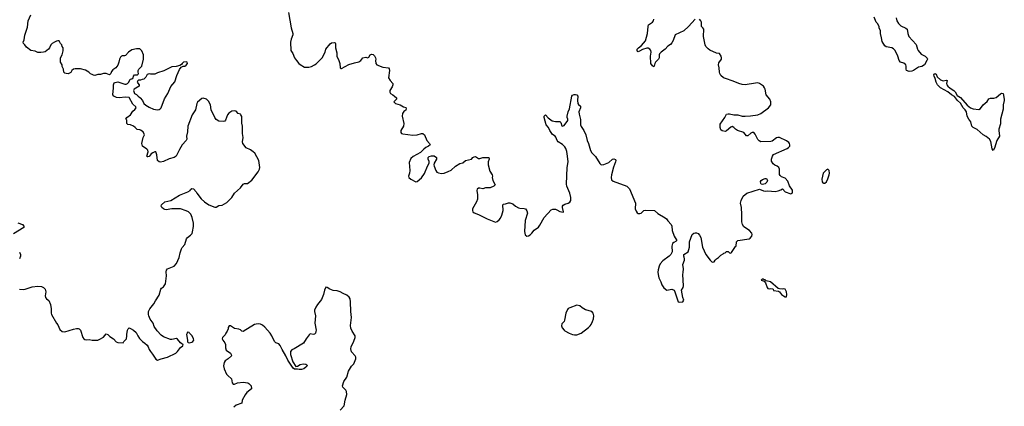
# Model space of a CAD drawing. Header units: inches. Extents: x 2220522 to 2384314, y 721474 to 893490.
# Tile 240 of 256: x 2348315 to 2362125, y 814183 to 819604. Entities that reach past the tile are written whole.
import ezdxf

# ---------------------------------------------------------------- set-up
doc = ezdxf.new("R2010")
doc.units = ezdxf.units.IN
doc.header["$MEASUREMENT"] = 0
for name, color, linetype in [('C3841', 7, 'Continuous'), ('C3851', 7, 'Continuous'), ('C3861', 7, 'Continuous')]:
    doc.layers.add(name, color=color, linetype=linetype)

msp = doc.modelspace()

# ---------------------------------------------------------------- linework, layer by layer
at = {"layer": 'C3841', "color": 5, "elevation": 120}
for points in [[(2350000, 819193), (2349995, 819195), (2349955, 819195), (2349890, 819179), (2349842, 819150), (2349798, 819102), (2349784, 819096), (2349750, 819095), (2349742, 819090), (2349730, 819078), (2349716, 819050), (2349707, 819010), (2349690, 818968), (2349662, 818930), (2349620, 818900), (2349604, 818876), (2349594, 818850), (2349574, 818830), (2349528, 818848), (2349490, 818849), (2349450, 818835), (2349410, 818835), (2349370, 818822), (2349350, 818824), (2349330, 818834), (2349310, 818845), (2349284, 818870), (2349237, 818897), (2349170, 818914), (2349094, 818914), (2349070, 818909), (2349048, 818892), (2349030, 818862), (2348996, 818844), (2348967, 818847), (2348950, 818855), (2348935, 818870), (2348929, 818910), (2348909, 818949), (2348909, 818969), (2348889, 819010), (2348889, 819070), (2348909, 819110), (2348927, 819167), (2348927, 819207), (2348910, 819226), (2348906, 819250), (2348886, 819270), (2348867, 819307), (2348850, 819308), (2348830, 819302), (2348802, 819290), (2348770, 819269), (2348751, 819249), (2348734, 819210), (2348719, 819190), (2348670, 819155), (2348650, 819149), (2348610, 819142), (2348570, 819143), (2348530, 819163), (2348470, 819174), (2348410, 819218), (2348389, 819249), (2348369, 819270), (2348364, 819290), (2348377, 819323), (2348389, 819389), (2348423, 819497), (2348436, 819590), (2348470, 819670)], [(2350000, 818058), (2349963, 818063), (2349934, 818094), (2349910, 818110), (2349870, 818129), (2349833, 818133), (2349817, 818150), (2349817, 818197), (2349806, 818210), (2349818, 818230), (2349871, 818269), (2349900, 818320), (2349930, 818345), (2349947, 818370), (2349942, 818382), (2349901, 818421), (2349852, 818512), (2349797, 818517), (2349710, 818510), (2349674, 818514), (2349634, 818530), (2349621, 818550), (2349633, 818650), (2349633, 818690), (2349642, 818718), (2349656, 818724), (2349690, 818731), (2349790, 818699), (2349810, 818701), (2349828, 818710), (2349848, 818730), (2349866, 818770), (2349890, 818774), (2349906, 818790), (2349909, 818811), (2349926, 818830), (2349968, 818832), (2349978, 818842), (2349982, 818850), (2349975, 818870), (2349975, 818890), (2349988, 818910), (2350000, 818922)], [(2350000, 818757), (2349984, 818756), (2349970, 818746), (2349965, 818730), (2349970, 818714), (2349992, 818692), (2349991, 818670), (2349922, 818630), (2349912, 818610), (2349925, 818570), (2349955, 818555), (2349975, 818530), (2350000, 818515)], [(2348290, 816757), (2348355, 816730), (2348375, 816710), (2348375, 816690), (2348230, 816601)], [(2348310, 816346), (2348325, 816310), (2348326, 816290), (2348311, 816249)], [(2348310, 815825), (2348370, 815821), (2348390, 815824), (2348490, 815858), (2348569, 815869), (2348622, 815862), (2348650, 815850), (2348670, 815827), (2348682, 815790), (2348674, 815730), (2348677, 815710), (2348692, 815692), (2348726, 815666), (2348749, 815609), (2348757, 815550), (2348756, 815490), (2348762, 815470), (2348830, 815350), (2348850, 815325), (2348880, 815260), (2348910, 815231), (2348950, 815226), (2349070, 815265), (2349110, 815274), (2349133, 815273), (2349148, 815268), (2349166, 815250), (2349202, 815150), (2349214, 815130), (2349230, 815118), (2349250, 815113), (2349290, 815121), (2349330, 815111), (2349410, 815111), (2349438, 815122), (2349490, 815151), (2349530, 815198), (2349550, 815192), (2349581, 815161), (2349631, 815130), (2349670, 815085), (2349690, 815078), (2349768, 815072), (2349775, 815090), (2349813, 815130), (2349818, 815170), (2349816, 815190), (2349826, 815250), (2349835, 815270), (2349850, 815281), (2349870, 815275), (2349911, 815250), (2349950, 815218), (2349971, 815170), (2349994, 815134), (2350000, 815129)]]:
    msp.add_lwpolyline(points, dxfattribs=at)
at = {"layer": 'C3851', "color": 5, "elevation": 120}
for points in [[(2352083, 819703), (2352125, 819490), (2352148, 819410), (2352148, 819390), (2352122, 819330), (2352112, 819288), (2352119, 819170), (2352148, 819128), (2352170, 819070), (2352196, 819030), (2352230, 818990), (2352250, 818974), (2352310, 818940), (2352370, 818938), (2352410, 818947), (2352450, 818969), (2352473, 818987), (2352556, 819070), (2352598, 819150), (2352609, 819190), (2352670, 819267), (2352690, 819279), (2352725, 819285), (2352739, 819279), (2352745, 819270), (2352745, 819210), (2352763, 819137), (2352762, 819090), (2352793, 819033), (2352805, 818990), (2352811, 818931), (2352821, 818921), (2352830, 818919), (2352930, 818977), (2353010, 819000), (2353070, 819011), (2353099, 819030), (2353130, 819071), (2353170, 819076), (2353192, 819068), (2353210, 819078), (2353229, 819111), (2353250, 819119), (2353274, 819114), (2353290, 819098), (2353304, 819070), (2353311, 819050), (2353307, 819030), (2353311, 818990), (2353325, 818970), (2353410, 818939), (2353487, 818927), (2353497, 818917), (2353500, 818890), (2353490, 818790), (2353510, 818751), (2353551, 818709), (2353551, 818690), (2353539, 818661), (2353508, 818610), (2353508, 818588), (2353518, 818570), (2353550, 818551), (2353571, 818531), (2353602, 818510), (2353598, 818490), (2353565, 818450), (2353566, 818446), (2353587, 818427), (2353651, 818411), (2353700, 818380), (2353730, 818372), (2353736, 818356), (2353730, 818335), (2353702, 818318), (2353686, 818290), (2353681, 818250), (2353702, 818150), (2353697, 818110), (2353663, 818050), (2353659, 818030), (2353663, 818023), (2353671, 818010), (2353690, 818001), (2353830, 817984), (2353890, 817990), (2353950, 818007), (2353970, 818007), (2353991, 817990), (2354027, 817910), (2354061, 817870), (2354071, 817850), (2354051, 817830), (2354011, 817810), (2353984, 817790), (2353939, 817741), (2353835, 817685), (2353803, 817657), (2353778, 817602), (2353785, 817490), (2353782, 817450), (2353768, 817410), (2353775, 817390), (2353801, 817370), (2353870, 817331), (2353890, 817337), (2353950, 817388), (2353991, 817449), (2354034, 817550), (2354058, 817590), (2354057, 817617), (2354045, 817650), (2354043, 817670), (2354056, 817684), (2354090, 817697), (2354130, 817693), (2354159, 817670), (2354163, 817650), (2354128, 817592), (2354126, 817570), (2354128, 817548), (2354150, 817490), (2354168, 817468), (2354190, 817455), (2354230, 817446), (2354270, 817452), (2354323, 817477), (2354368, 817492), (2354430, 817552), (2354490, 817586), (2354530, 817599), (2354570, 817628), (2354650, 817650), (2354670, 817671), (2354690, 817683), (2354710, 817686), (2354750, 817658), (2354770, 817659), (2354810, 817670), (2354894, 817670), (2354902, 817650), (2354887, 817613), (2354888, 817570), (2354910, 817482), (2354941, 817430), (2354946, 817410), (2354941, 817390), (2354951, 817350), (2354983, 817290), (2354966, 817270), (2354913, 817247), (2354850, 817244), (2354810, 817230), (2354770, 817240), (2354750, 817240), (2354732, 817228), (2354727, 817210), (2354734, 817150), (2354735, 817085), (2354724, 817050), (2354666, 816950), (2354664, 816930), (2354670, 816910), (2354690, 816895), (2354750, 816872), (2354870, 816813), (2354990, 816767), (2355010, 816772), (2355041, 816799), (2355059, 816821), (2355079, 816861), (2355096, 816930), (2355090, 817010), (2355103, 817017), (2355130, 817022), (2355170, 817037), (2355190, 817038), (2355230, 817023), (2355270, 816988), (2355310, 816967), (2355330, 816961), (2355390, 816957), (2355410, 816951), (2355430, 816925), (2355436, 816890), (2355404, 816790), (2355395, 816635), (2355406, 816586), (2355430, 816567), (2355450, 816571), (2355474, 816586), (2355499, 816610), (2355530, 816651), (2355590, 816697), (2355610, 816723), (2355672, 816830), (2355770, 816936), (2355794, 816946), (2355830, 816948), (2355850, 816940), (2355890, 816915), (2355937, 816903), (2355942, 816910), (2355929, 816970), (2355929, 816990), (2355936, 817004), (2355962, 817018), (2356010, 817031), (2356030, 817047), (2356045, 817070), (2356046, 817110), (2356031, 817170), (2355989, 817270), (2355983, 817297), (2355993, 817530), (2356006, 817610), (2356000, 817690), (2355990, 817755), (2355976, 817796), (2355961, 817821), (2355930, 817853), (2355869, 817890), (2355852, 817912), (2355836, 817956), (2355824, 817970), (2355790, 817995), (2355770, 818020), (2355750, 818050), (2355731, 818091), (2355701, 818130), (2355670, 818230), (2355673, 818250), (2355690, 818271), (2355727, 818227), (2355784, 818184), (2355830, 818175), (2355890, 818176), (2355903, 818163), (2355917, 818117), (2355930, 818111), (2355950, 818122), (2356003, 818190), (2356003, 818210), (2355993, 818230), (2355993, 818250), (2356007, 818310), (2356028, 818352), (2356058, 818530), (2356070, 818544), (2356090, 818554), (2356110, 818555), (2356130, 818550), (2356142, 818530), (2356138, 818470), (2356145, 818430), (2356154, 818414), (2356182, 818390), (2356180, 818370), (2356159, 818310), (2356161, 818281), (2356183, 818203), (2356182, 818130), (2356190, 818104), (2356226, 818050), (2356254, 817990), (2356274, 817910), (2356293, 817870), (2356322, 817770), (2356339, 817739), (2356390, 817687), (2356450, 817587), (2356470, 817568), (2356510, 817573), (2356578, 817602), (2356630, 817647), (2356650, 817651), (2356670, 817645), (2356677, 817630), (2356673, 817610), (2356643, 817537), (2356615, 817430), (2356610, 817390), (2356618, 817358), (2356638, 817338), (2356830, 817268), (2356850, 817253), (2356870, 817230), (2356953, 817033), (2356950, 816950), (2356960, 816920), (2356977, 816897), (2356990, 816887), (2357015, 816885), (2357030, 816890), (2357070, 816927), (2357090, 816934), (2357221, 816930), (2357267, 816887), (2357370, 816826), (2357388, 816810), (2357404, 816784), (2357453, 816730), (2357460, 816710), (2357465, 816650), (2357493, 816570), (2357531, 816510), (2357523, 816497), (2357490, 816481), (2357470, 816464), (2357462, 816430), (2357468, 816350), (2357450, 816313), (2357426, 816290), (2357337, 816223), (2357299, 816181), (2357283, 816150), (2357270, 816095), (2357266, 816066), (2357269, 816030), (2357282, 815982), (2357309, 815930), (2357324, 815884), (2357350, 815844), (2357390, 815811), (2357464, 815824), (2357493, 815813), (2357506, 815790), (2357552, 815650), (2357570, 815641), (2357618, 815650), (2357628, 815670), (2357615, 815710), (2357599, 815810), (2357621, 815850), (2357627, 815873), (2357614, 816030), (2357621, 816059), (2357625, 816110), (2357617, 816170), (2357638, 816230), (2357639, 816250), (2357636, 816276), (2357629, 816290), (2357629, 816310), (2357690, 816351), (2357710, 816414), (2357709, 816490), (2357745, 816590), (2357769, 816610), (2357790, 816615), (2357810, 816613), (2357830, 816605), (2357850, 816584), (2357869, 816549), (2357890, 816412), (2357938, 816310), (2357998, 816230), (2358030, 816205), (2358058, 816210), (2358070, 816232), (2358090, 816252), (2358118, 816270), (2358150, 816302), (2358180, 816320), (2358190, 816332), (2358210, 816334), (2358228, 816352), (2358250, 816352), (2358273, 816333), (2358290, 816332), (2358300, 816340), (2358356, 816424), (2358366, 816430), (2358368, 816490), (2358386, 816510), (2358549, 816531), (2358560, 816540), (2358583, 816570), (2358589, 816590), (2358586, 816610), (2358553, 816650), (2358470, 816699), (2358453, 816730), (2358446, 816770), (2358445, 816870), (2358437, 816970), (2358425, 817030), (2358434, 817070), (2358464, 817130), (2358513, 817170), (2358690, 817227), (2358750, 817204), (2358770, 817201), (2358810, 817205), (2358910, 817196), (2358955, 817205), (2358990, 817218), (2359012, 817232), (2359052, 817190), (2359130, 817163), (2359149, 817171), (2359154, 817186), (2359153, 817213), (2359112, 817272), (2359090, 817339), (2359050, 817382), (2359000, 817400), (2358980, 817420), (2358974, 817434), (2358971, 817510), (2358963, 817530), (2358939, 817550), (2358905, 817565), (2358881, 817581), (2358862, 817622), (2358858, 817650), (2358873, 817690), (2358890, 817715), (2359081, 817799), (2359099, 817810), (2359116, 817830), (2359118, 817850), (2359112, 817870), (2359103, 817883), (2359070, 817907), (2358970, 817950), (2358950, 817954), (2358930, 817945), (2358870, 817900), (2358850, 817895), (2358710, 817893), (2358686, 817906), (2358666, 817926), (2358630, 817999), (2358610, 818020), (2358590, 818021), (2358570, 818012), (2358530, 817973), (2358510, 817974), (2358470, 818023), (2358381, 818050), (2358353, 818070), (2358330, 818094), (2358310, 818104), (2358290, 818097), (2358230, 818044), (2358210, 818034), (2358170, 818046), (2358150, 818061), (2358138, 818090), (2358141, 818139), (2358204, 818230), (2358222, 818270), (2358230, 818278), (2358250, 818286), (2358270, 818286), (2358330, 818270), (2358390, 818269), (2358447, 818253), (2358490, 818250), (2358565, 818255), (2358670, 818270), (2358710, 818289), (2358817, 818370), (2358849, 818410), (2358849, 818450), (2358835, 818490), (2358787, 818550), (2358772, 818630), (2358764, 818650), (2358749, 818670), (2358690, 818709), (2358670, 818717), (2358636, 818716), (2358490, 818692), (2358450, 818695), (2358402, 818710), (2358323, 818743), (2358217, 818777), (2358189, 818790), (2358150, 818822), (2358134, 818850), (2358129, 818870), (2358126, 818930), (2358117, 818970), (2358122, 818998), (2358157, 819050), (2358159, 819070), (2358154, 819090), (2358129, 819129), (2358090, 819136), (2357997, 819177), (2357970, 819196), (2357941, 819230), (2357930, 819250), (2357904, 819370), (2357909, 819470), (2357898, 819490), (2357877, 819510), (2357878, 819570), (2357870, 819590), (2357850, 819612)], [(2357787, 819613), (2357697, 819510), (2357630, 819446), (2357511, 819390), (2357482, 819310), (2357462, 819278), (2357442, 819258), (2357406, 819234), (2357370, 819190), (2357314, 819150), (2357290, 819124), (2357283, 819110), (2357284, 819070), (2357273, 819050), (2357235, 819010), (2357225, 818990), (2357216, 818950), (2357210, 818944), (2357190, 818957), (2357168, 818990), (2357165, 819090), (2357172, 819150), (2357168, 819170), (2357152, 819192), (2357130, 819203), (2357110, 819204), (2357050, 819187), (2357010, 819161), (2356990, 819154), (2356980, 819160), (2356974, 819170), (2356977, 819190), (2356994, 819210), (2357038, 819242), (2357092, 819308), (2357120, 819410), (2357130, 819510), (2357137, 819530), (2357150, 819543), (2357190, 819567), (2357205, 819590), (2357210, 819610)], [(2350000, 818922), (2350029, 818951), (2350053, 819050), (2350052, 819112), (2350029, 819169), (2350010, 819188), (2350000, 819193)], [(2350000, 818515), (2350007, 818510), (2350036, 818470), (2350054, 818430), (2350085, 818405), (2350130, 818378), (2350190, 818350), (2350250, 818339), (2350270, 818344), (2350287, 818353), (2350299, 818370), (2350346, 818494), (2350393, 818567), (2350435, 818665), (2350490, 818731), (2350517, 818823), (2350557, 818903), (2350580, 818940), (2350608, 818952), (2350630, 818952), (2350650, 818965), (2350668, 818990), (2350666, 819010), (2350654, 819014), (2350614, 819010), (2350592, 818990), (2350585, 818975), (2350560, 818960), (2350511, 818949), (2350450, 818945), (2350335, 818885), (2350250, 818859), (2350210, 818842), (2350150, 818838), (2350130, 818846), (2350105, 818835), (2350084, 818796), (2350054, 818770), (2350033, 818767), (2350010, 818758), (2350000, 818757)], [(2350000, 815129), (2350039, 815090), (2350071, 815070), (2350102, 815042), (2350117, 815017), (2350130, 814978), (2350148, 814950), (2350176, 814916), (2350225, 814845), (2350250, 814831), (2350298, 814850), (2350390, 814873), (2350504, 814930), (2350530, 814950), (2350570, 815007), (2350602, 815030), (2350608, 815050), (2350590, 815057), (2350570, 815075), (2350530, 815124), (2350513, 815133), (2350450, 815119), (2350430, 815119), (2350330, 815158), (2350301, 815181), (2350241, 815241), (2350202, 815302), (2350187, 815350), (2350147, 815407), (2350126, 815450), (2350122, 815470), (2350123, 815510), (2350142, 815550), (2350198, 815622), (2350218, 815662), (2350270, 815743), (2350293, 815827), (2350302, 815838), (2350330, 815857), (2350361, 815899), (2350374, 816010), (2350368, 816070), (2350373, 816090), (2350389, 816111), (2350481, 816150), (2350516, 816184), (2350554, 816270), (2350565, 816335), (2350585, 816390), (2350596, 816410), (2350630, 816450), (2350657, 816530), (2350670, 816550), (2350710, 816582), (2350732, 816608), (2350741, 816630), (2350754, 816706), (2350753, 816750), (2350736, 816830), (2350715, 816875), (2350683, 816910), (2350650, 816926), (2350570, 816951), (2350448, 816952), (2350370, 816940), (2350350, 816941), (2350330, 816950), (2350307, 816970), (2350298, 816990), (2350303, 817010), (2350352, 817048), (2350437, 817070), (2350558, 817142), (2350674, 817190), (2350704, 817210), (2350710, 817222), (2350730, 817238), (2350752, 817230), (2350790, 817191), (2350799, 817170), (2350859, 817090), (2350909, 817049), (2350969, 817009), (2351050, 816974), (2351070, 816975), (2351110, 816997), (2351155, 817005), (2351219, 817041), (2351271, 817090), (2351290, 817110), (2351328, 817170), (2351410, 817247), (2351450, 817296), (2351470, 817306), (2351510, 817308), (2351570, 817355), (2351661, 817470), (2351680, 817510), (2351683, 817530), (2351669, 817630), (2351611, 817730), (2351590, 817751), (2351550, 817778), (2351490, 817806), (2351446, 817870), (2351438, 817890), (2351450, 817950), (2351440, 818010), (2351440, 818110), (2351433, 818153), (2351430, 818246), (2351417, 818270), (2351410, 818277), (2351378, 818290), (2351350, 818319), (2351330, 818325), (2351290, 818321), (2351250, 818294), (2351231, 818270), (2351203, 818197), (2351190, 818183), (2351170, 818174), (2351110, 818181), (2351070, 818206), (2351050, 818230), (2351000, 818340), (2350990, 818410), (2350962, 818462), (2350934, 818490), (2350890, 818502), (2350870, 818499), (2350810, 818447), (2350799, 818430), (2350781, 818339), (2350735, 818270), (2350674, 818110), (2350670, 818030), (2350653, 817970), (2350660, 817930), (2350651, 817910), (2350592, 817848), (2350555, 817785), (2350530, 817729), (2350508, 817692), (2350482, 817670), (2350410, 817652), (2350330, 817616), (2350290, 817605), (2350269, 817609), (2350249, 817629), (2350239, 817710), (2350226, 817750), (2350210, 817753), (2350182, 817738), (2350159, 817721), (2350130, 817685), (2350110, 817679), (2350103, 817683), (2350099, 817690), (2350119, 817750), (2350113, 817773), (2350098, 817790), (2350039, 817830), (2350029, 817869), (2350049, 817950), (2350064, 817990), (2350045, 818030), (2350010, 818057), (2350000, 818058)], [(2352809, 814130), (2352866, 814190), (2352881, 814270), (2352905, 814350), (2352899, 814390), (2352890, 814408), (2352849, 814450), (2352842, 814470), (2352862, 814530), (2352902, 814590), (2352926, 814674), (2352939, 814701), (2352970, 814745), (2353003, 814777), (2353029, 814850), (2353029, 814870), (2353022, 814890), (2352970, 814949), (2352961, 814990), (2352963, 815017), (2353003, 815097), (2353022, 815150), (2353019, 815170), (2352976, 815236), (2352959, 815279), (2352955, 815315), (2352970, 815430), (2352960, 815510), (2352957, 815650), (2352950, 815690), (2352934, 815714), (2352903, 815743), (2352850, 815766), (2352810, 815789), (2352770, 815801), (2352710, 815809), (2352667, 815827), (2352630, 815849), (2352610, 815854), (2352589, 815810), (2352575, 815750), (2352550, 815681), (2352490, 815609), (2352469, 815571), (2352452, 815530), (2352450, 815510), (2352464, 815450), (2352453, 815350), (2352472, 815250), (2352470, 815230), (2352462, 815210), (2352450, 815196), (2352430, 815190), (2352390, 815197), (2352373, 815187), (2352331, 815130), (2352295, 815070), (2352165, 814990), (2352130, 814977), (2352113, 814950), (2352115, 814910), (2352147, 814807), (2352190, 814743), (2352210, 814745), (2352250, 814771), (2352290, 814779), (2352330, 814774), (2352343, 814763), (2352345, 814750), (2352330, 814730), (2352299, 814710), (2352270, 814701), (2352237, 814697), (2352210, 814705), (2352170, 814703), (2352150, 814720), (2352078, 814830), (2352050, 814890), (2351998, 814978), (2351970, 815035), (2351950, 815057), (2351910, 815074), (2351890, 815090), (2351852, 815172), (2351827, 815210), (2351752, 815292), (2351719, 815319), (2351693, 815333), (2351670, 815338), (2351630, 815336), (2351610, 815330), (2351450, 815234), (2351430, 815235), (2351410, 815254), (2351390, 815263), (2351330, 815272), (2351270, 815309), (2351251, 815309), (2351238, 815290), (2351238, 815270), (2351225, 815235), (2351205, 815210), (2351195, 815185), (2351158, 815150), (2351156, 815130), (2351164, 815110), (2351193, 815073), (2351202, 815050), (2351201, 815001), (2351210, 814972), (2351271, 814930), (2351281, 814910), (2351285, 814890), (2351241, 814850), (2351199, 814821), (2351183, 814797), (2351173, 814750), (2351184, 814710), (2351215, 814635), (2351234, 814614), (2351287, 814570), (2351294, 814510), (2351310, 814494), (2351330, 814493), (2351370, 814513), (2351450, 814523), (2351514, 814510), (2351530, 814502), (2351562, 814470), (2351565, 814430), (2351503, 814377), (2351476, 814344), (2351436, 814270), (2351430, 814229), (2351350, 814201), (2351317, 814170)]]:
    msp.add_lwpolyline(points, dxfattribs=at)
for points in [[(2359650, 817509), (2359630, 817497), (2359585, 817450), (2359567, 817370), (2359569, 817330), (2359578, 817318), (2359590, 817310), (2359610, 817312), (2359630, 817328), (2359650, 817371), (2359670, 817427), (2359674, 817450), (2359671, 817491)], [(2358733, 817293), (2358717, 817297), (2358709, 817309), (2358705, 817335), (2358713, 817350), (2358735, 817365), (2358770, 817376), (2358790, 817375), (2358805, 817350), (2358794, 817326), (2358770, 817302)], [(2358750, 815966), (2358730, 815966), (2358714, 815950), (2358758, 815938), (2358776, 815916), (2358797, 815850), (2358810, 815837), (2358830, 815831), (2358850, 815836), (2358872, 815832), (2358884, 815824), (2358890, 815806), (2358956, 815796), (2358970, 815786), (2358999, 815750), (2359028, 815730), (2359050, 815719), (2359070, 815718), (2359075, 815750), (2359072, 815790), (2359050, 815825), (2359030, 815829), (2359010, 815825), (2358970, 815828), (2358955, 815835), (2358848, 815930), (2358783, 815943), (2358770, 815954), (2358756, 815956)], [(2356130, 815601), (2356030, 815563), (2356010, 815552), (2356000, 815540), (2355973, 815490), (2355957, 815390), (2355950, 815374), (2355920, 815340), (2355913, 815310), (2355923, 815283), (2355950, 815251), (2355963, 815243), (2356023, 815210), (2356070, 815192), (2356095, 815185), (2356130, 815185), (2356190, 815210), (2356294, 815286), (2356318, 815310), (2356332, 815330), (2356347, 815370), (2356361, 815410), (2356366, 815450), (2356359, 815490), (2356342, 815510), (2356250, 815535), (2356202, 815562), (2356170, 815593)], [(2350670, 815223), (2350662, 815210), (2350657, 815190), (2350671, 815110), (2350667, 815087), (2350677, 815077), (2350690, 815075), (2350730, 815083), (2350744, 815090), (2350757, 815110), (2350753, 815130), (2350732, 815170), (2350699, 815210), (2350690, 815219)]]:
    msp.add_lwpolyline(points, close=True, dxfattribs=at)
at = {"layer": 'C3861', "color": 5, "elevation": 80}
msp.add_lwpolyline([(2360607, 819630), (2360618, 819590), (2360639, 819550), (2360676, 819516), (2360744, 819484), (2360765, 819470), (2360771, 819410), (2360785, 819370), (2360890, 819256), (2360909, 819190), (2360919, 819170), (2360960, 819120), (2361013, 819090), (2361042, 819062), (2361047, 819050), (2361041, 819030), (2361008, 818970), (2360970, 818949), (2360921, 818939), (2360850, 818890), (2360830, 818881), (2360790, 818879), (2360755, 818890), (2360749, 818910), (2360749, 818950), (2360744, 818970), (2360715, 818995), (2360669, 819010), (2360649, 819030), (2360633, 819090), (2360615, 819135), (2360590, 819178), (2360570, 819196), (2360550, 819207), (2360470, 819223), (2360450, 819237), (2360410, 819298), (2360404, 819350), (2360389, 819411), (2360389, 819449), (2360368, 819490), (2360368, 819510), (2360348, 819550), (2360329, 819569), (2360299, 819639)], dxfattribs=at)
msp.add_lwpolyline([(2361270, 818747), (2361310, 818756), (2361325, 818750), (2361315, 818710), (2361319, 818690), (2361335, 818670), (2361364, 818644), (2361417, 818610), (2361435, 818590), (2361463, 818543), (2361511, 818511), (2361603, 818403), (2361650, 818367), (2361690, 818353), (2361770, 818343), (2361790, 818359), (2361827, 818410), (2361883, 818457), (2361910, 818496), (2361930, 818503), (2361978, 818502), (2362009, 818511), (2362070, 818562), (2362090, 818573), (2362110, 818570), (2362125, 818490), (2362124, 818470), (2362107, 818410), (2362109, 818350), (2362070, 818210), (2362070, 818142), (2362050, 818070), (2362048, 818050), (2362058, 817970), (2362021, 817910), (2361990, 817801), (2361970, 817769), (2361953, 817793), (2361937, 817897), (2361917, 817930), (2361870, 817968), (2361829, 817990), (2361789, 818029), (2361744, 818064), (2361689, 818090), (2361670, 818109), (2361656, 818170), (2361627, 818207), (2361603, 818250), (2361595, 818310), (2361578, 818338), (2361550, 818370), (2361513, 818433), (2361470, 818471), (2361426, 818526), (2361385, 818550), (2361334, 818594), (2361229, 818649), (2361188, 818688), (2361168, 818728), (2361157, 818777), (2361143, 818810), (2361139, 818830), (2361149, 818851), (2361170, 818838), (2361184, 818804), (2361230, 818759)], close=True, dxfattribs=at)

doc.saveas('drawing.dxf')
